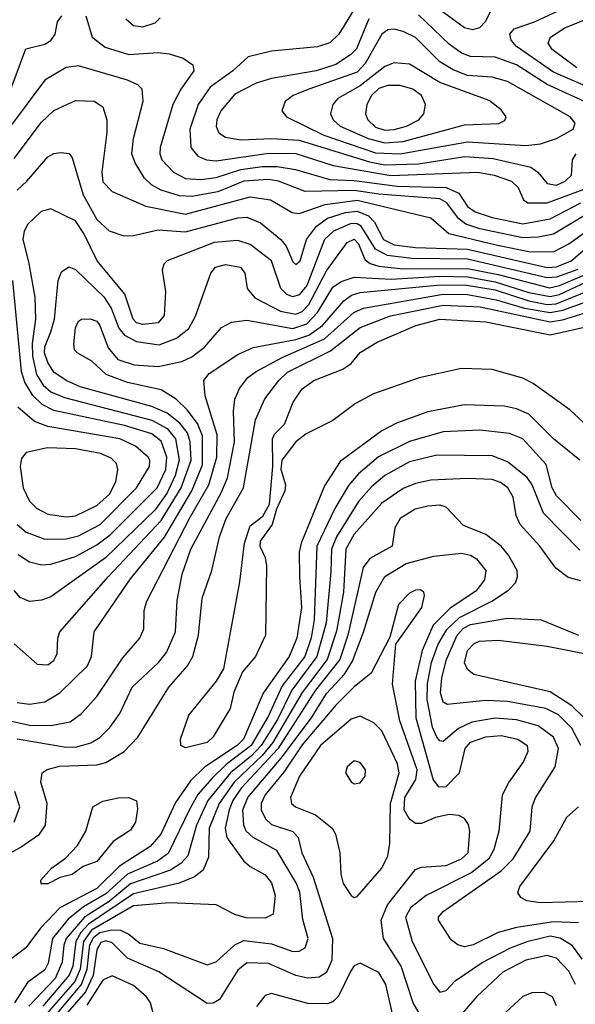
# Model space of a CAD drawing. Extents: x 997026 to 1115308, y 536381 to 619039.
# Tile 151 of 256: x 1022103 to 1023917, y 580471 to 583682. Entities that reach past the tile are written whole.
import ezdxf

# ---------------------------------------------------------------- set-up
doc = ezdxf.new("R2010")
doc.units = 0

msp = doc.modelspace()

# ---------------------------------------------------------------- linework, layer by layer
at = {"layer": '0CON20XD'}
for points in [[(1023676.8, 583785), (1023623.7, 583676.3), (1023604.1, 583655.9), (1023581.5, 583648.5), (1023555, 583655.3), (1023474.3, 583714.3)], [(1023999, 583445), (1023845, 583511.4), (1023724.2, 583595), (1023707.6, 583615), (1023703.1, 583635), (1023717.4, 583652.6), (1023783.8, 583675), (1023891.2, 583725), (1023964.6, 583775)], [(1023200.2, 583725), (1023145.3, 583635), (1023115, 583606.8), (1023075, 583593.4), (1022925, 583579.7), (1022848.9, 583561.1), (1022798.9, 583515), (1022725, 583461.6), (1022686, 583405), (1022658.5, 583325), (1022662.2, 583265), (1022685, 583236.9), (1022712.9, 583225), (1022745, 583222), (1022915, 583246.5), (1023004.9, 583245.1), (1023126.9, 583206.9), (1023315, 583174.1), (1023598, 583185), (1023651.9, 583175), (1023708.9, 583155), (1023730.5, 583135), (1023747.1, 583095), (1023762, 583085), (1023825, 583084.3)], [(1021647.3, 583717.3), (1021687.5, 583515), (1021683.9, 583443.9), (1021698.2, 583415), (1021735, 583384.8), (1021835, 583347.4), (1021905, 583337.9), (1021935, 583340.8), (1021985, 583355.6), (1022015, 583372), (1022046.3, 583405), (1022074.2, 583455), (1022123.5, 583586.5), (1022185, 583602.5), (1022205, 583614.5), (1022218.8, 583635), (1022227.1, 583675), (1022240.4, 583695)], [(1022318.8, 583695), (1022339.6, 583625), (1022382.2, 583592.2), (1022459, 583569), (1022555, 583574.6), (1022590.9, 583570.9), (1022636.7, 583556.7), (1022668.2, 583535), (1022672.2, 583515), (1022629, 583455), (1022603.1, 583405), (1022561.8, 583265), (1022560.5, 583245), (1022567.5, 583225), (1022605, 583184.7), (1022645, 583163.8), (1022695, 583160.7), (1022745, 583167.5), (1022825, 583193.3), (1022895, 583203.3), (1022943.7, 583203.7), (1023003.1, 583193.1), (1023115, 583161.1), (1023195, 583157.5), (1023335, 583139.2), (1023494.9, 583134.9), (1023536.2, 583116.2), (1023565, 583072.4), (1023589.6, 583055), (1023645, 583036.9), (1023745, 583016.3), (1023835, 583032), (1023934.3, 583085)], [(1023985, 583397.7), (1023825, 583470.4), (1023724.5, 583534.5), (1023655, 583559.4), (1023575, 583562.1), (1023545, 583572.7), (1023505, 583602.3), (1023405, 583697.8)], [(1023921.4, 583525), (1023841.1, 583585), (1023827.6, 583605), (1023835.3, 583625), (1023882.7, 583655), (1024025, 583713.4)], [(1022449.6, 583685), (1022475, 583662.9), (1022505, 583659.1), (1022545, 583671.9), (1022561.5, 583688.5)], [(1023243.3, 583685), (1023202.6, 583587.4), (1023183.1, 583566.9), (1023135, 583536.3), (1023070.6, 583515), (1022925, 583490), (1022875.1, 583474.9), (1022805, 583439.3), (1022759.7, 583385), (1022746.9, 583355), (1022745, 583333.3), (1022753.2, 583313.2), (1022775, 583298.8), (1022825, 583290.6), (1022925, 583294.9), (1023015, 583289.1), (1023245, 583218.7), (1023295, 583208.9), (1023405, 583212.4), (1023555.6, 583235.6), (1023648.8, 583228.8), (1023771, 583201), (1023794.4, 583184.4), (1023825, 583147.7), (1023855, 583142.3)], [(1023345, 583244.5), (1023565, 583283.5), (1023755, 583271.5), (1023802.9, 583277.1), (1023855, 583294), (1023909.5, 583325), (1023916.4, 583345), (1023900, 583365), (1023695, 583480.7), (1023645, 583494.8), (1023565, 583499.9), (1023518.4, 583518.4), (1023474.8, 583545), (1023395, 583624.4), (1023355, 583643.9), (1023325, 583651), (1023305, 583648.9), (1023285, 583635.3), (1023230.9, 583539.1), (1023205, 583511.2), (1023047.5, 583455), (1022995.6, 583435), (1022970, 583415), (1022959.2, 583385), (1022974, 583365), (1023095.8, 583305), (1023265, 583248.2), (1023345, 583244.5)], [(1023295, 583280.3), (1023355, 583284.3), (1023555, 583339.3), (1023666.9, 583343.1), (1023687, 583353), (1023691.4, 583365), (1023675, 583388.1), (1023635, 583418.8), (1023475, 583477.3), (1023375, 583537.1), (1023325, 583541.6), (1023295, 583529.5), (1023215, 583466.2), (1023141.1, 583425), (1023125.4, 583405), (1023117.8, 583375), (1023126.6, 583355), (1023149.7, 583335), (1023240.2, 583295), (1023295, 583280.3)], [(1023965.6, 583054.4), (1023845, 582982.4), (1023795, 582972.2), (1023745, 582971), (1023605, 582999.8), (1023559.8, 583015), (1023535, 583034.1), (1023497.7, 583085), (1023475, 583097.6), (1023275, 583113), (1023195, 583125.1), (1023035, 583122), (1022948.2, 583155), (1022915, 583161.3), (1022835, 583155.1), (1022749.6, 583120.4), (1022665, 583105.4), (1022625, 583107.2), (1022565, 583125.5), (1022533.1, 583143.1), (1022510.2, 583165), (1022480, 583215), (1022469.3, 583245), (1022474.8, 583295), (1022506.2, 583416.2), (1022503.3, 583455), (1022489.1, 583469.1), (1022455.2, 583485.2), (1022295, 583531.9), (1022255, 583526.5), (1022185.2, 583484.8), (1022073.3, 583335)], [(1023295, 583322.1), (1023325, 583323.8), (1023365.5, 583335), (1023406.2, 583355), (1023422.3, 583375), (1023427.7, 583405), (1023414.6, 583435), (1023386.2, 583455), (1023345, 583467.2), (1023305, 583467.7), (1023275, 583457.2), (1023251.2, 583435), (1023236.5, 583405), (1023232, 583375), (1023239, 583355), (1023265, 583331.3), (1023295, 583322.1)], [(1022085, 583229.7), (1022175, 583348.2), (1022215, 583385.8), (1022285, 583418.4), (1022346.4, 583416.4), (1022375, 583398.1), (1022388.1, 583355), (1022388.1, 583315), (1022371.1, 583185), (1022375, 583153.1), (1022405, 583121.8), (1022515, 583074), (1022645, 583048), (1022855, 583104), (1022922.2, 583095), (1022993.1, 583053.1), (1023015, 583050), (1023100.7, 583079.3), (1023205, 583093.1), (1023445, 583035.4), (1023504.4, 582984.4), (1023663, 582947)], [(1022095, 583126.5), (1022127.1, 583155), (1022195, 583234.6), (1022215, 583245.4), (1022238.7, 583248.7), (1022265, 583245.8), (1022275, 583232), (1022310.8, 583110.8), (1022355, 583030), (1022395, 582993.3), (1022443.4, 582976.6), (1022475, 582977.7), (1022555, 582996.6), (1022645, 582990.3), (1022815, 583035.9), (1022845, 583038.3), (1022889.2, 583019.2), (1022955.2, 582965.2), (1022972.9, 582942.9), (1022995, 582892.2), (1023005, 582883.6), (1023018.4, 582895), (1023039.6, 582965), (1023071.5, 583008.5), (1023107.9, 583035), (1023166.3, 583053.7), (1023205, 583058), (1023242.1, 583042.1), (1023261.5, 583021.5), (1023290.5, 582965), (1023325, 582948.1), (1023395, 582939.3), (1023565, 582933.4), (1023825, 582874.2), (1023855, 582876.3), (1023903.2, 582895), (1023985, 582965.1)], [(1023855, 583142.3), (1023883.3, 583155), (1023904, 583175), (1023907.3, 583225), (1023919.1, 583245)], [(1023825, 583084.3), (1024025, 583158.7)], [(1023925, 582867), (1023855, 582842.7), (1023825, 582840.3), (1023565, 582900.8), (1023383.6, 582903.6), (1023303.2, 582913.2), (1023264.1, 582934.1), (1023218.1, 583008.1), (1023205, 583016.7), (1023185, 583017.7), (1023127.7, 582992.3), (1023097.6, 582965), (1023039.9, 582815), (1023015, 582784.1), (1022995, 582777.9), (1022975, 582785.7), (1022955.4, 582805.4), (1022925, 582895.2), (1022855, 582949.2), (1022815, 582961.7), (1022737.5, 582955), (1022584.4, 582895), (1022573.6, 582885), (1022568.5, 582865), (1022579.2, 582795), (1022575, 582717.5), (1022555, 582693.5), (1022505, 582687.9), (1022485, 582693.8), (1022473.3, 582705), (1022446.4, 582786.4), (1022355.7, 582895.7), (1022313, 582985), (1022285, 583025.7), (1022205, 583065.4), (1022173.8, 583056.2), (1022130.4, 583015), (1022118.1, 582991.9), (1022113.2, 582965), (1022132.6, 582892.6), (1022152.7, 582777.3), (1022154.8, 582705), (1022144.2, 582625.8), (1022144.8, 582584.8), (1022158.2, 582525), (1022179.9, 582489.9), (1022205, 582468.4), (1022249.8, 582449.8), (1022535, 582375.7), (1022585, 582348.7), (1022611.5, 582315), (1022624.1, 582245), (1022610.4, 582195), (1022585, 582139.3), (1022545, 582083.7), (1022383.4, 581926.6), (1022205, 581800), (1022175, 581788.2), (1022135, 581784.6), (1022105, 581797.1), (1022085, 581820)], [(1023663, 582947), (1023765, 582926.4), (1023845, 582924.9), (1023895, 582950.8), (1023985, 583015.4)], [(1022085, 581646.8), (1022160.2, 581580.2), (1022195, 581578.2), (1022215, 581592.1), (1022226, 581615), (1022227.3, 581665), (1022234, 581685), (1022391.6, 581865), (1022565, 582048.2), (1022630, 582155), (1022662.9, 582245), (1022660.2, 582305), (1022650.7, 582335), (1022626.3, 582366.3), (1022585, 582398.3), (1022535, 582420.8), (1022300.8, 582485), (1022255.3, 582505), (1022215, 582532.7), (1022195, 582564), (1022184.2, 582595), (1022185.1, 582615), (1022205, 582663.9), (1022217.2, 582705), (1022228.5, 582831.5), (1022240.2, 582859.8), (1022263.8, 582876.2), (1022285, 582866.8), (1022378.3, 582778.3), (1022401.6, 582741.6), (1022426.4, 582676.4), (1022445, 582653.2), (1022485, 582632.4), (1022558.3, 582621.7), (1022615, 582643.1), (1022655.7, 582675), (1022676.7, 582715), (1022726.7, 582855), (1022742.9, 582875), (1022775, 582883.2), (1022824, 582875), (1022838.5, 582855), (1022846.1, 582805), (1022870.7, 582775), (1022955, 582731.4), (1023005, 582721.3), (1023025, 582730), (1023047.4, 582752.6), (1023105, 582862.6), (1023171.8, 582955), (1023195, 582966.3), (1023208.9, 582951.1), (1023230.2, 582900.2), (1023247.2, 582887.2), (1023275, 582878.2), (1023355, 582869.7), (1023565, 582870.6), (1023665, 582851.4), (1023832.3, 582807.7), (1023865, 582814.9), (1023949.5, 582850.5)], [(1022095, 581455.2), (1022135, 581449.4), (1022185, 581456.8), (1022233.9, 581486.1), (1022324.2, 581575), (1022337.7, 581605), (1022346.5, 581685), (1022465, 581858.1), (1022575.4, 581994.6), (1022665.5, 582145), (1022699.5, 582230.5), (1022700.2, 582325), (1022683.8, 582365), (1022650, 582410), (1022614.1, 582444.1), (1022565, 582474.4), (1022455, 582499), (1022385.8, 582525), (1022338.3, 582568.3), (1022291.4, 582595), (1022282.5, 582605), (1022280, 582625), (1022285, 582676.7), (1022295, 582699.2), (1022305, 582705.6), (1022333.7, 582706.3), (1022355, 582698.5), (1022365.2, 582685), (1022391.6, 582611.6), (1022423.7, 582573.7), (1022476.6, 582556.6), (1022555, 582550.4), (1022632.7, 582567.3), (1022665, 582582.2), (1022706.1, 582613.9), (1022762.3, 582677.7), (1022794.8, 582695.2), (1022845, 582701.9), (1022995, 582674.3), (1023039.9, 582690.1), (1023075, 582727), (1023125, 582810), (1023152.3, 582827.7), (1023195, 582842.2), (1023316.2, 582836.2), (1023475.1, 582845.1), (1023565, 582843.2), (1023655, 582827.4), (1023765, 582792.6), (1023835, 582779.1), (1023865, 582785.9), (1024025, 582861.1)], [(1022098.2, 581938.2), (1022135, 581914.2), (1022175, 581904.3), (1022205, 581906), (1022285, 581930.8), (1022355, 581969.6), (1022398.3, 582001.7), (1022552.1, 582155), (1022580.5, 582215), (1022583.9, 582255), (1022565, 582307), (1022535, 582330.9), (1022445, 582357.9), (1022215, 582407.1), (1022176.4, 582426.4), (1022146.3, 582456.3), (1022120, 582500), (1022109.4, 582535), (1022081.2, 582831.2)], [(1022071.8, 581395), (1022135, 581381.4), (1022205, 581379.7), (1022267.6, 581392.4), (1022305, 581418.7), (1022355, 581474.6), (1022439.9, 581600.1), (1022495.3, 581665), (1022508.1, 581695), (1022509.7, 581755), (1022518.6, 581785), (1022660.1, 582059.9), (1022720.4, 582165), (1022746.5, 582255), (1022747.6, 582327.6), (1022708.6, 582455), (1022704.6, 582505), (1022722, 582528), (1022815, 582590.2), (1022865, 582612.7), (1023005, 582638.5), (1023046.7, 582653.3), (1023091.5, 582685), (1023160.9, 582765), (1023186.7, 582783.3), (1023215, 582792.4), (1023465, 582816.5), (1023555, 582817), (1023655, 582800.4), (1023765.1, 582765.1)], [(1023765.1, 582765.1), (1023825, 582753.4), (1023854.6, 582755.4), (1024015, 582821)], [(1022095, 581336.8), (1022255, 581309.4), (1022290.1, 581309.9), (1022335, 581323.9), (1022365, 581340.3), (1022397.1, 581372.9), (1022430.7, 581419.3), (1022470.6, 581505), (1022556.6, 581585), (1022582.1, 581617.9), (1022611.9, 581685), (1022617.2, 581787.2), (1022633.3, 581873.3), (1022662, 581955), (1022761.3, 582138.7), (1022781.8, 582188.2), (1022804, 582305), (1022801, 582405), (1022805.6, 582444.4), (1022820.4, 582479.6), (1022848.4, 582515), (1022874.6, 582535), (1022959.8, 582580.2), (1023098.5, 582641.5), (1023193.4, 582726.6), (1023225, 582741.4), (1023485, 582787), (1023565, 582786.2), (1023658.7, 582768.7), (1023751.1, 582741.1), (1023835, 582726.7), (1023875.6, 582734.4), (1024005, 582781)], [(1022005, 580928), (1022105, 580981.7), (1022168.4, 581025), (1022188.1, 581055), (1022193.3, 581125), (1022172, 581195), (1022176.5, 581225), (1022193.2, 581236.8), (1022233, 581247), (1022355, 581251.7), (1022385, 581258.7), (1022444.5, 581295.5), (1022488.4, 581341.6), (1022590.2, 581505), (1022651.4, 581575), (1022668.7, 581605), (1022687.1, 581675), (1022699.2, 581795), (1022730.5, 581885), (1022755.5, 581995), (1022776.8, 582055), (1022834.1, 582155), (1022873.4, 582376.6), (1022903.2, 582445), (1022948.7, 582505), (1022977.8, 582532.2), (1023117.7, 582602.3), (1023215, 582677.8), (1023313.4, 582716.6), (1023485, 582751.1), (1023605.6, 582745), (1023835, 582697), (1023875, 582703.2), (1023959.6, 582729.6)], [(1024001.5, 582315), (1023899.2, 582409.2), (1023778.8, 582495), (1023745, 582512.5), (1023645, 582540.6), (1023545, 582544), (1023406.6, 582513.4), (1023257.9, 582462.1), (1023199.8, 582430.2), (1023125, 582374.5), (1023038.7, 582331.3), (1023004.4, 582305.6), (1022958.8, 582245), (1022956.1, 582216.1), (1022971.2, 582165), (1022968.8, 582145), (1022941.2, 582085), (1022927.5, 582035), (1022888.3, 581981.7), (1022887.5, 581965), (1022905, 581927.5), (1022908.8, 581901.2), (1022905.8, 581675), (1022872.5, 581605), (1022830.8, 581555), (1022801.7, 581488.3), (1022790.6, 581435), (1022735, 581342.5), (1022715.7, 581325), (1022645, 581306.9), (1022629.2, 581315), (1022628.1, 581335), (1022655, 581413.8), (1022745.6, 581524.4), (1022770, 581565), (1022821.7, 581848.3), (1022836.9, 581975), (1022855, 582031.2), (1022897.1, 582062.9), (1022918.6, 582101.4), (1022929.2, 582225), (1022928.2, 582315), (1022935, 582330), (1022967.1, 582362.9), (1022996.1, 582435), (1023025, 582477.7), (1023063.3, 582505), (1023158.3, 582541.7), (1023185, 582560.4), (1023215, 582596), (1023270.2, 582629.8), (1023396.7, 582685), (1023475, 582705.4), (1023625, 582696.9), (1023835, 582653.7), (1023970.8, 582685)], [(1023931.3, 582245), (1023845, 582315.3), (1023765.4, 582395.4), (1023725, 582412.9), (1023685, 582421.1), (1023555, 582426.2), (1023435, 582403.1), (1023333.5, 582366.5), (1023285, 582340.5), (1023149.3, 582240.7), (1023098.2, 582161.8), (1023021.9, 581975), (1023015.5, 581945), (1023016.4, 581865), (1023023.2, 581765), (1023008, 581665), (1022982.6, 581605), (1022898, 581485), (1022833.4, 581335), (1022813.4, 581315), (1022706.2, 581243.8), (1022660.6, 581199.4), (1022611.4, 581128.6), (1022563.8, 581025), (1022529.3, 580985), (1022429.2, 580920.8), (1022355, 580847.8), (1022234.5, 580785.5), (1022170.8, 580719.2), (1022123.1, 580655), (1022073.1, 580616.9)], [(1022095.4, 582035.4), (1022125, 582010.4), (1022185, 581987.5), (1022255, 581988.5), (1022295, 581998.2), (1022366, 582035), (1022484.8, 582155), (1022527, 582225), (1022528, 582245), (1022522.3, 582255), (1022481.2, 582291.2), (1022430.5, 582315), (1022195.6, 582355.6), (1022151.5, 582371.5), (1022097.8, 582417.8)], [(1023935, 582048.8), (1023855, 582128.7), (1023840.7, 582155), (1023821.6, 582231.6), (1023745, 582314.7), (1023701.8, 582331.8), (1023605, 582343.2), (1023485, 582337.8), (1023375, 582306.6), (1023273.8, 582256.2), (1023209.5, 582200.5), (1023176.8, 582163.2), (1023132.2, 582087.8), (1023073.6, 581965), (1023064.5, 581725), (1023054.6, 581665.4), (1023034.4, 581605), (1022960.2, 581509.8), (1022915, 581411.7), (1022859.3, 581315), (1022777.7, 581252.3), (1022731.6, 581208.4), (1022684.6, 581155.4), (1022658.6, 581108.6), (1022587.6, 580962.4), (1022553.1, 580936.9), (1022454.8, 580895.2), (1022385, 580830.5), (1022311.8, 580788.2), (1022261.6, 580748.4), (1022210.2, 580685), (1022196, 580605), (1022185, 580583.2), (1022128.8, 580541.2), (1022086.7, 580475)], [(1022255, 582060.9), (1022285, 582063.5), (1022355, 582097.9), (1022396.4, 582135), (1022417.3, 582175), (1022423.2, 582215), (1022419.7, 582235), (1022401.5, 582251.5), (1022366.9, 582266.9), (1022285, 582281.8), (1022194, 582286), (1022125, 582270.3), (1022109.7, 582250.3), (1022105.2, 582225), (1022115.2, 582155), (1022135, 582111.8), (1022158.6, 582088.6), (1022195, 582068.9), (1022255, 582060.9)], [(1023931.3, 581951.3), (1023813, 582073), (1023776.1, 582165), (1023759.3, 582189.3), (1023695, 582240), (1023645, 582259.4), (1023465, 582261.6), (1023375, 582240.2), (1023294.9, 582195.1), (1023251.5, 582158.5), (1023209.2, 582110.8), (1023137.4, 581995), (1023121.3, 581955), (1023119.2, 581880.8), (1023103.1, 581715), (1023073.2, 581605), (1022991.1, 581495), (1022945, 581400), (1022891.4, 581315), (1022859.4, 581280.6), (1022791.3, 581225), (1022717.5, 581135), (1022680.2, 581055), (1022651.7, 580955), (1022629.7, 580930.3), (1022595, 580908.2), (1022465, 580863.6), (1022395, 580806), (1022315.3, 580754.7), (1022255.3, 580685), (1022247.1, 580662.9), (1022242.5, 580607.5)], [(1023935, 581852.3), (1023893, 581863), (1023853.5, 581893.5), (1023800.9, 581965), (1023737.1, 582035), (1023723.6, 582065), (1023714.2, 582125), (1023696.5, 582155), (1023672.7, 582172.7), (1023645, 582182.5), (1023565, 582185.6), (1023445, 582180.2), (1023395, 582169.2), (1023355, 582152.8), (1023285, 582104.8), (1023195, 582004), (1023168.1, 581955), (1023159.6, 581815), (1023137.2, 581687.2), (1023106.9, 581595), (1023025, 581487.8), (1022929.7, 581325), (1022895, 581281.9), (1022803.1, 581195), (1022753.9, 581125), (1022721.9, 581045), (1022719.1, 580950.9), (1022701.6, 580908.4), (1022673.7, 580886.3), (1022623.8, 580866.2), (1022475, 580830.9), (1022327.6, 580732.4), (1022302.6, 580705), (1022286.4, 580675), (1022276.7, 580595), (1022265, 580566.1), (1022179.4, 580465)], [(1023926.8, 580736.8), (1023845, 580739.6), (1023725, 580721), (1023665.1, 580704.9), (1023583.3, 580665), (1023555, 580658.2), (1023533.1, 580665), (1023511.2, 580681.2), (1023469.6, 580745), (1023469.6, 580755), (1023485, 580773.3), (1023674.3, 580905.7), (1023713.6, 580945), (1023768.8, 581035), (1023776.2, 581115), (1023786.5, 581143.5), (1023851.2, 581245), (1023861.7, 581305), (1023845, 581341.9), (1023795, 581378.3), (1023725, 581398.7), (1023655, 581404), (1023579.3, 581390.7), (1023535, 581370.5), (1023485, 581327.2), (1023475, 581329.7), (1023465, 581342.2), (1023450.1, 581375), (1023433.1, 581465), (1023434.2, 581515.8), (1023446.8, 581585), (1023469.2, 581645), (1023496.9, 581693.1), (1023538.2, 581731.8), (1023644.7, 581785.3), (1023699, 581821), (1023721.1, 581845), (1023728.2, 581865), (1023727.2, 581885), (1023698.8, 581935), (1023674.5, 581964.5), (1023625, 582002.6), (1023551.9, 582031.9), (1023495, 582092.6), (1023475, 582098.9), (1023435, 582094.8), (1023394.4, 582085), (1023345.4, 582055), (1023328, 582025), (1023319.2, 581965), (1023245.6, 581924.4), (1023224.8, 581895.2), (1023174.3, 581675), (1023148.1, 581595), (1023069.2, 581495), (1022946.1, 581303.9), (1022826.4, 581175), (1022798.7, 581135), (1022786.8, 581105), (1022773.8, 581045), (1022779.8, 581015), (1022835, 580937.5), (1022855, 580920), (1022905, 580893.1), (1022925, 580866.9), (1022936.8, 580825), (1022930.4, 580765), (1022905, 580751.1), (1022842.8, 580752.8), (1022805, 580763.2), (1022744.7, 580794.7), (1022591.9, 580801.9)], [(1022186.5, 580393.5), (1022304.8, 580535), (1022323.8, 580585), (1022331.9, 580665), (1022345, 580689.9), (1022365, 580705.1), (1022403.6, 580713.6), (1022432.4, 580712.4), (1022459.4, 580699.4), (1022495, 580670.5), (1022572.8, 580652.8), (1022715, 580599.7), (1022745, 580609.4), (1022805, 580664.8), (1022835, 580678.9), (1022925, 580668.1), (1022995, 580642.8), (1023015, 580643.4), (1023034.8, 580655.2), (1023044.8, 580685), (1023027.1, 580747.1), (1023017.1, 580835), (1023006.8, 580865), (1022942, 580972), (1022865.1, 581015.1), (1022842.3, 581035), (1022834.5, 581055), (1022831.9, 581105), (1022847.9, 581145), (1022957.1, 581272.9), (1023055.3, 581405), (1023105, 581484.8), (1023163, 581547), (1023190, 581590), (1023225.8, 581684.2), (1023265.4, 581814.6), (1023295, 581866.2), (1023365, 581907.8), (1023455, 581932.5), (1023545, 581942.5), (1023575, 581935.7), (1023593.8, 581923.8), (1023624.8, 581885), (1023620, 581855), (1023591.6, 581818.4), (1023507.7, 581762.3), (1023453.1, 581706.9), (1023416.9, 581625), (1023394.1, 581525), (1023396.5, 581405), (1023453, 581203), (1023470.4, 581180.4), (1023495, 581180.9), (1023538.2, 581225), (1023556.8, 581305), (1023575, 581325.2), (1023625, 581342.7), (1023675, 581347.1), (1023728.5, 581335), (1023760, 581315), (1023761.3, 581295), (1023747.9, 581262.1), (1023699.2, 581195), (1023677.7, 581152.3), (1023667.3, 581035), (1023651, 580975), (1023634.7, 580945.3), (1023579.3, 580900.7), (1023430, 580825), (1023379, 580785), (1023362, 580755), (1023383.8, 580675), (1023455.3, 580535), (1023475, 580510), (1023495, 580515.5), (1023525, 580547.3), (1023613, 580607), (1023705.1, 580654.9), (1023763.2, 580676.8), (1023835, 580693.4), (1023867.3, 580687.3), (1023904.4, 580664.4), (1023937.8, 580617.8)], [(1023415, 580428.2), (1023388, 580475), (1023348.6, 580595), (1023290.7, 580685), (1023283, 580745), (1023303.5, 580795), (1023395, 580910.4), (1023415, 580918.2), (1023495, 580923.8), (1023545.4, 580944.6), (1023566.7, 580965), (1023572.5, 581035), (1023567.5, 581057.5), (1023555, 581077.1), (1023536.9, 581086.9), (1023505, 581089.1), (1023460.3, 581079.7), (1023415, 581060.5), (1023395, 581060.5), (1023375, 581074.7), (1023357.9, 581105), (1023360.2, 581145), (1023395.7, 581204.3), (1023400.2, 581235), (1023343.9, 581395), (1023320.5, 581515), (1023331.2, 581645), (1023415.3, 581765), (1023424.4, 581804.4), (1023422, 581815), (1023411.9, 581821.9), (1023395, 581821.5), (1023375, 581811.8), (1023340, 581775), (1023311.7, 581668.3), (1023249.9, 581550.1), (1023195, 581506.1), (1023135, 581445.7), (1023025, 581317.3), (1022965, 581228.2), (1022905, 581153.9), (1022891.8, 581125), (1022891.9, 581105), (1022905.7, 581075.7), (1022925, 581056.8), (1022994.3, 581034.3), (1023012, 581015), (1023023.9, 580965), (1023061.1, 580885), (1023124.3, 580685), (1023121.6, 580615), (1023105, 580574.6), (1023080.5, 580559.5), (1023043.7, 580556.3), (1023005, 580564), (1022915, 580603.3), (1022845, 580606), (1022815, 580581.6), (1022755, 580486.5), (1022735, 580474.4), (1022715, 580473.1), (1022556.9, 580576.9), (1022455, 580621.2), (1022405, 580671.4), (1022385, 580677.3), (1022368.4, 580671.6), (1022355, 580648.2), (1022343.3, 580565), (1022318.3, 580511.7), (1022178.5, 580351.5)], [(1023935.1, 581315.1), (1023905, 581371.6), (1023861.9, 581415), (1023820, 581435), (1023695, 581458.5), (1023625, 581461.8), (1023498.3, 581448.3), (1023485, 581456.5), (1023476.2, 581486.2), (1023480.7, 581535), (1023496, 581595), (1023531.2, 581675), (1023552.2, 581697.8), (1023575, 581708.9), (1023695, 581730.3), (1023805, 581724.7), (1023927.1, 581675)], [(1023946, 581405), (1023905, 581444.6), (1023835, 581489.8), (1023585, 581546.6), (1023565, 581562.1), (1023555, 581584.2), (1023564.8, 581625), (1023585, 581646.7), (1023602.5, 581655), (1023665, 581658.4), (1023825, 581638.9), (1023985, 581607.1)], [(1023195, 580819.4), (1023205, 580821.9), (1023285, 580914.4), (1023304.7, 580955), (1023311.8, 580995), (1023313.2, 581125), (1023342.3, 581225), (1023336.6, 581255), (1023285, 581362.3), (1023259, 581389), (1023215, 581410), (1023185, 581400.5), (1023084.8, 581315), (1023017, 581215), (1022986.7, 581145), (1022990.9, 581125), (1023003.5, 581115), (1023068.6, 581088.6), (1023122.9, 581045), (1023133.6, 581025), (1023148.5, 580965), (1023151.1, 580895), (1023158.9, 580865), (1023185, 580825.7), (1023195, 580819.4)], [(1023195, 581190), (1023215, 581192.9), (1023230.6, 581215), (1023231.9, 581235), (1023215, 581259.4), (1023195, 581264.4), (1023171.9, 581245), (1023166.9, 581225), (1023185, 581195.8), (1023195, 581190)], [(1022085.3, 581065), (1022104, 581115), (1022087.2, 581165)], [(1022173, 580863), (1022172.5, 580875), (1022206.7, 580915), (1022253.1, 580946.9), (1022291.7, 580988.3), (1022319.2, 581035), (1022342, 581115), (1022375, 581133.1), (1022425, 581144.4), (1022460, 581145), (1022484.2, 581134.2), (1022488.3, 581108.3), (1022480.9, 581065), (1022465, 581038.9), (1022408.7, 581001.3), (1022355, 580936.5), (1022310.5, 580919.5), (1022275, 580894.3), (1022235.7, 580884.3), (1022195, 580864), (1022173, 580863)], [(1023965, 580805.9), (1023801.4, 580801.4), (1023758.5, 580808.5), (1023738.6, 580818.6), (1023728.9, 580835), (1023735.4, 580855), (1023846.6, 581003.4), (1023888.9, 581081.1), (1023926.6, 581115)], [(1022591.9, 580801.9), (1022475, 580791.8), (1022337.7, 580712.3), (1022311.5, 580675), (1022300.7, 580585), (1022283.6, 580545), (1022169.6, 580415)], [(1023917.4, 580535), (1023895, 580578.2), (1023855, 580621.1), (1023825, 580629.8), (1023755, 580614.8), (1023679.7, 580575), (1023595, 580496.5), (1023534.8, 580425.2)], [(1022242.5, 580607.5), (1022218.9, 580555), (1022132.8, 580465)], [(1023325.5, 580415.5), (1023298.3, 580535), (1023275, 580573.8), (1023215, 580604.6), (1023195, 580596.2), (1023182.9, 580577.1), (1023143.3, 580496.7), (1023125, 580478.7), (1023108.2, 580471.8), (1023043.5, 580473.5), (1022925, 580505.3), (1022905, 580499.2), (1022876.3, 580463.7)], [(1022543.4, 580425), (1022530, 580475), (1022517.6, 580495), (1022475, 580532.3), (1022405, 580563.9), (1022375, 580549.8), (1022322, 580468)], [(1023855.6, 580465.6), (1023842.5, 580495), (1023815, 580509.5), (1023775, 580508.5), (1023745, 580496.4), (1023646.4, 580405)]]:
    msp.add_lwpolyline(points, dxfattribs=at)

doc.saveas('drawing.dxf')
